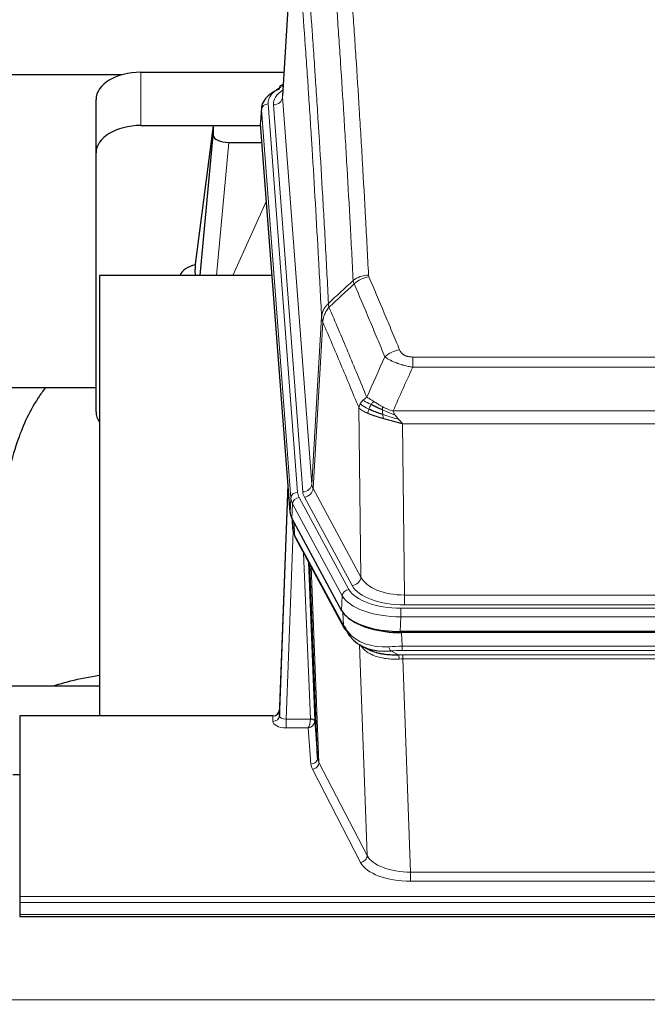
# Model space of a CAD drawing. Header units: inches. Extents: x 0 to 23760, y -13 to 16800.
# Tile 139 of 247: x 5983 to 6263, y 14334 to 14773. Entities that reach past the tile are written whole.
import ezdxf

# ---------------------------------------------------------------- set-up
doc = ezdxf.new("R2010")
doc.units = ezdxf.units.IN
doc.layers.add('254', color=7, linetype='Continuous', true_color=0xffffff)
doc.styles.add('latin_extended', font='simplex.shx')
doc.dimstyles.get("Standard").update_dxf_attribs({"dimtxt": 0.18, "dimasz": 0.18, "dimexe": 0.18, "dimexo": 0.0625, "dimgap": 0.09, "dimtad": 0, "dimtih": 1, "dimtoh": 1, "dimdec": 4, "dimzin": 0, "dimdsep": 46, "dimtxsty": 'Standard', "dimcen": 0.09, "dimadec": 0, "dimazin": 0, "dimtfac": 1, "dimtdec": 4, "dimtofl": 0, "dimtmove": 0, "dimatfit": 3, "dimfxl": 1, "dimtolj": 1, "dimtzin": 0, "dimarcsym": 0})

# ---------------------------------------------------------------- blocks, each defined once
blk = doc.blocks.new('_U1')
at = {"layer": '254', "color": 3, "linetype": 'Continuous', "lineweight": 13, "transparency": 16777216}
for p, q in [((8844.11, 14486.84), (8844.11, 10458.84)), ((958.13, 14131.84), (958.13, 10458.84)), ((1098.13, 10498.84), (8704.11, 10498.84))]:
    blk.add_line(p, q, dxfattribs=at)
at = {"layer": '254', "color": 3, "transparency": 16777216}
for points in [[(1098.13, 10522.18), (1098.13, 10475.51), (958.13, 10498.84)], [(8704.11, 10475.51), (8704.11, 10522.18), (8844.11, 10498.84)]]:
    blk.add_solid(points, dxfattribs=at)
at = {"layer": 'Defpoints', "color": 0, "transparency": 16777216}
for p in [(8844.11, 14526.84), (958.13, 14171.84), (8844.11, 10498.84)]:
    blk.add_point(p, dxfattribs=at)
at = {"layer": '254', "color": 2, "lineweight": 13, "transparency": 16777216, "insert": (4657.79, 10708.84), "char_height": 140, "attachment_point": 1, "style": 'latin_extended'}
blk.add_mtext('\\A1;7886', dxfattribs=at)
blk = doc.blocks.new('_U8')
at = {"layer": '254', "color": 3, "linetype": 'Continuous', "lineweight": 13, "transparency": 16777216}
for p, q in [((5717.15, 13663.69), (5717.15, 14670.36)), ((5191.11, 13663.69), (5757.15, 13663.69)), ((5717.15, 13523.69), (5717.15, 13153.84)), ((8396.11, 13013.84), (5677.15, 13013.84))]:
    blk.add_line(p, q, dxfattribs=at)
at = {"layer": '254', "color": 3, "transparency": 16777216}
for points in [[(5740.48, 13523.69), (5693.82, 13523.69), (5717.15, 13663.69)], [(5693.82, 13153.84), (5740.48, 13153.84), (5717.15, 13013.84)]]:
    blk.add_solid(points, dxfattribs=at)
at = {"layer": 'Defpoints', "color": 0, "transparency": 16777216}
for p in [(5151.11, 13663.69), (5717.15, 13013.84), (8436.11, 13013.84)]:
    blk.add_point(p, dxfattribs=at)
at = {"layer": '254', "color": 2, "lineweight": 13, "transparency": 16777216, "insert": (5507.15, 14240.36), "char_height": 140, "attachment_point": 1, "rotation": 90, "style": 'latin_extended'}
blk.add_mtext('\\A1;\\C2;650', dxfattribs=at)

msp = doc.modelspace()

# ---------------------------------------------------------------- linework, layer by layer
at = {"layer": '254', "color": 2, "linetype": 'Continuous', "lineweight": 25}
for p, q in [((6105.597, 14825.74), (6100.346, 14739.104)), ((6028.482, 14748.498), (5861.312, 14748.498)), ((6037.168, 14749.703), (6100.991, 14749.703)), ((6100.658, 14744.247), (6099.715, 14743.811)), ((6017.168, 14713.727), (6017.168, 14737.529)), ((6090.967, 14733.753), (6090.587, 14727.471)), ((6037.168, 14725.901), (6090.655, 14725.901)), ((6069.478, 14725.811), (6061.43, 14664.026)), ((6090.662, 14725.811), (6069.478, 14725.811)), ((6069.478, 14725.811), (6069.478, 14721.58)), ((6103.71, 14553.234), (6090.593, 14726.688)), ((6063.568, 14658.924), (6069.478, 14721.58)), ((6076.452, 14718.36), (6091.222, 14718.36)), ((6017.168, 14598.073), (6017.168, 14713.727)), ((6061.429, 14664.019), (6061.43, 14664.026)), ((6061.429, 14664.019), (6061.429, 14661.834)), ((6095.719, 14658.924), (6018.775, 14658.924)), ((6018.775, 14658.924), (6018.775, 14462.356)), ((6017.135, 14608.845), (5946.729, 14608.845)), ((6102.774, 14565.615), (6099.016, 14464.977)), ((6099.005, 14462.44), (6102.694, 14561.222)), ((6126.749, 14509.442), (6104.495, 14550.657)), ((6104.623, 14550.42), (6104.986, 14545.618)), ((6104.979, 14545.731), (6104.809, 14550.075)), ((6104.979, 14545.731), (6104.986, 14545.618)), ((6106.124, 14541.822), (6127.871, 14501.547)), ((6116.03, 14443.611), (6112.603, 14529.822)), ((6369.318, 14500.004), (6152.911, 14500.004)), ((6368.726, 14499.522), (6153.503, 14499.522)), ((6136.012, 14493.37), (6138.756, 14491.984)), ((5946.777, 14475.695), (6018.774, 14475.695)), ((5983.115, 14462.355), (5983.115, 14381.72)), ((6096.017, 14462.355), (5983.115, 14462.355)), ((6099.016, 14464.977), (6099.005, 14462.44)), ((6114.802, 14460.229), (6116.03, 14443.611)), ((5980.115, 14436.157), (5983.115, 14436.157)), ((5983.115, 14381.72), (5983.115, 14378.986)), ((5983.115, 14378.986), (5983.115, 14373.738)), ((5983.115, 14373.738), (5983.115, 14372.723)), ((5983.115, 14372.723), (6540.115, 14372.723))]:
    msp.add_line(p, q, dxfattribs=at)
at = {"layer": '254', "color": 110, "linetype": 'Continuous', "lineweight": 13}
for p, q in [((6105.599, 14825.118), (6100.351, 14738.529)), ((6037.168, 14725.901), (6037.168, 14749.703)), ((6093.967, 14735.537), (6107.078, 14562.177)), ((6096.359, 14735.102), (6109.425, 14562.329)), ((6100.351, 14738.529), (6113.417, 14565.756)), ((6090.973, 14732.967), (6090.593, 14726.688)), ((6104.084, 14559.607), (6090.973, 14732.967)), ((6076.452, 14718.36), (6070.845, 14658.924)), ((6078.257, 14658.924), (6093.198, 14692.239)), ((6113.417, 14565.756), (6117.794, 14640.432)), ((6118.35, 14638.098), (6113.998, 14563.846)), ((6158.443, 14622.551), (6363.786, 14622.551)), ((6158.443, 14617.988), (6158.443, 14622.551)), ((6363.786, 14617.988), (6158.443, 14617.988)), ((6135.35, 14524.303), (6134.393, 14599.954)), ((6149.712, 14598.508), (6372.517, 14598.508)), ((6368.405, 14592.764), (6153.825, 14592.764)), ((6153.825, 14592.764), (6154.793, 14516.268)), ((6113.998, 14563.846), (6135.35, 14524.303)), ((6103.71, 14553.234), (6104.084, 14559.607)), ((6107.775, 14559.886), (6129.949, 14518.82)), ((6131.474, 14520.495), (6110.123, 14560.038)), ((6104.868, 14557.029), (6104.495, 14550.657)), ((6127.042, 14515.964), (6104.868, 14557.029)), ((6104.625, 14550.415), (6104.979, 14545.731)), ((6105.546, 14548.71), (6105.764, 14543.152)), ((6105.129, 14544.76), (6101.998, 14460.908)), ((6105.764, 14543.152), (6127.512, 14502.877)), ((6112.804, 14460.995), (6109.782, 14535.047)), ((6111.909, 14531.107), (6114.802, 14460.229)), ((6113.148, 14528.812), (6116.616, 14441.601)), ((6126.749, 14509.442), (6127.042, 14515.964)), ((6154.793, 14511.854), (6154.793, 14516.268)), ((6154.793, 14516.268), (6367.436, 14516.268)), ((6153.204, 14510.431), (6369.025, 14510.431)), ((6153.204, 14506.525), (6153.204, 14510.431)), ((6367.436, 14511.854), (6154.793, 14511.854)), ((6127.512, 14502.877), (6127.335, 14508.512)), ((6153.204, 14506.525), (6152.911, 14500.004)), ((6369.025, 14506.525), (6153.204, 14506.525)), ((6153.503, 14499.522), (6153.694, 14493.431)), ((6138.101, 14399.986), (6134.665, 14494.126)), ((6153.694, 14493.431), (6368.535, 14493.431)), ((6153.694, 14491.566), (6153.694, 14493.431)), ((6148.67, 14491.337), (6152.123, 14489.592)), ((6368.535, 14491.566), (6153.694, 14491.566)), ((6154.036, 14487.758), (6154.036, 14489.623)), ((6154.036, 14489.623), (6368.193, 14489.623)), ((6154.036, 14487.758), (6157.51, 14392.582)), ((6368.193, 14487.758), (6154.036, 14487.758)), ((6096.007, 14459.907), (6096.017, 14462.355)), ((6101.998, 14460.908), (6101.998, 14456.993)), ((6101.998, 14460.908), (6112.803, 14460.908)), ((6101.998, 14456.993), (6111.84, 14456.993)), ((6113.034, 14440.845), (6111.84, 14456.993)), ((6116.616, 14441.601), (6138.101, 14399.986)), ((6135.192, 14396.923), (6113.707, 14438.538)), ((6157.51, 14392.582), (6157.51, 14388.481)), ((6157.51, 14392.582), (6364.72, 14392.582)), ((6364.72, 14388.481), (6157.51, 14388.481)), ((5983.115, 14381.72), (6540.115, 14381.72)), ((5983.115, 14378.986), (6540.115, 14378.986)), ((5983.115, 14373.738), (6540.115, 14373.738)), ((2868.614, 14335.609), (7625.614, 14335.609))]:
    msp.add_line(p, q, dxfattribs=at)
at = {"layer": '254', "color": 2, "linetype": 'Continuous', "lineweight": 25}
for centre, major_axis, ratio, start_param, end_param in [((6037.168, 14737.529), (-20, 0), 0.608706, 4.712389, 6.2831853), ((6100.972, 14741.087), (1.258, -2.724), 0.6272114, 3.1415983, 4.0254232), ((6117.986, 14733.25), (-27.03, 0.194), 0.4633579, 5.502135, 6.3212481), ((6037.168, 14713.727), (-20, 0), 0.608706, 4.712389, 6.2831853), ((6076.505, 14721.605), (7.027, 0.031), 0.4617281, 3.1395348, 4.7027345), ((6064.309, 14656.845), (-10.208, 0), 0.7029015, 4.9983373, 5.9892938), ((6064.309, 14465.454), (-10.152, 515.131), 0.0020796, 5.0973622, 5.1034663), ((6037.168, 14598.073), (-20, 0), 0.608706, 0, 0.4035719), ((6130.731, 14553.673), (27.037, 0.006), 0.4611335, 3.1763491, 3.3855005), ((6132.774, 14525.943), (-27.174, 22.247), 0.2659533, 0.2482948, 0.280275), ((6131.624, 14555.219), (26.161, 11.46), 0.4493681, 3.0159633, 3.1613144), ((6109.477, 14544.043), (3.584, 1.776), 0.8816114, 2.7716102, 3.1419462), ((6152.969, 14512.488), (27.023, 0.034), 0.4619935, 3.3853572, 3.670307), ((6153.529, 14511.997), (27.01, 0.015), 0.4618579, 3.6271853, 4.7111791), ((6152.969, 14512.488), (27.023, 0.034), 0.4619935, 3.670307, 4.7096668), ((6154.343, 14485.997), (-27.355, 20.182), 0.1876908, 0.3765826, 0.5974134), ((6131.391, 14503.447), (3.52, 1.9), 0.8606628, 3.1415888, 3.5094104), ((6151.647, 14483.135), (-23.434, 19.972), 0.1471226, 0.3626514, 0.5834823), ((6133.167, 14500.765), (3.195, 2.407), 0.6715965, 2.6043549, 3.391291), ((6153.44, 14514.815), (23.359, 16.381), 0.7286412, 3.1732971, 4.057134), ((6096.018, 14465.068), (3, 0.002), 0.9042699, 4.7116987, 6.2488686)]:
    msp.add_ellipse(centre, major_axis=major_axis, ratio=ratio, start_param=start_param, end_param=end_param, dxfattribs=at)
at = {"layer": '254', "color": 110, "linetype": 'Continuous', "lineweight": 13}
for centre, major_axis, ratio, start_param, end_param in [((6117.986, 14735.911), (-24.034, 0.016), 0.461198, 5.4992389, 6.318352), ((6100.972, 14741.087), (1.258, -2.724), 0.6272114, 2.6666598, 3.1415983), ((6120.378, 14735.476), (-24.034, 0.016), 0.461198, 5.6862399, 6.318352), ((6093.967, 14732.876), (2.991, 0.226), 0.8864705, 1.5038552, 3.0222916), ((6096.359, 14738.65), (3.989, 0.302), 0.8864705, 4.6454478, 6.1638843), ((6138.748, 14650.803), (-9.987, -0.512), 0.8285973, 4.6699673, 5.4273767), ((6138.935, 14650.011), (-9.188, -3.948), 0.8056434, 4.3791539, 5.1247913), ((6152.596, 14617.549), (-9.245, -3.812), 0.7933159, 4.3962573, 5.1392153), ((6102.694, 14559.069), (0.214, 6.443), 0.0117452, 0.5090713, 1.2305416), ((6109.425, 14565.877), (3.989, 0.302), 0.8864705, 4.6454478, 6.1638843), ((6110.123, 14563.586), (3.52, 1.9), 0.8606628, 4.2773553, 5.7957917), ((6133.443, 14566.267), (20.038, 0.241), 0.4621297, 3.1708089, 3.3799603), ((6105.692, 14561.131), (2.998, -0.112), 0.4302668, 3.1576572, 3.7226285), ((6107.078, 14559.516), (2.991, 0.226), 0.8864705, 1.5038552, 3.0222916), ((6131.096, 14559.906), (-27.028, 0.171), 0.4605351, 0.0378207, 0.2469722), ((6107.775, 14557.225), (2.64, 1.425), 0.8606628, 1.1357626, 2.6541991), ((6131.096, 14562.567), (24.033, 0.005), 0.4611335, 3.1763491, 3.3855005), ((6133.443, 14562.719), (24.033, 0.005), 0.4611335, 3.1763491, 3.3855005), ((6132.774, 14525.943), (-27.538, 20.422), 0.182049, 0.3394769, 0.3714573), ((6109.643, 14543.722), (3.52, 1.9), 0.8606628, 2.7414655, 3.1415888), ((6131.474, 14524.043), (3.52, 1.9), 0.8606628, 4.2773553, 5.7957917), ((6154.714, 14526.875), (-20.002, 0.126), 0.5302672, 0.2567917, 1.5781041), ((6154.714, 14523.327), (-24.002, 0.049), 0.477994, 0.2537759, 1.5750883), ((6129.949, 14516.159), (2.64, 1.425), 0.8606628, 1.1357626, 2.6541991), ((6153.256, 14518.867), (-27.018, 0.111), 0.4567867, 0.246464, 1.5707737), ((6153.256, 14521.528), (24.02, 0.03), 0.4619935, 3.3853572, 4.7096668), ((6131.391, 14503.447), (3.52, 1.9), 0.8606628, 2.7414655, 3.1415888), ((6153.44, 14514.815), (25.329, 12.681), 0.6929209, 3.2824386, 4.1662755), ((6154.343, 14485.997), (-27.015, 0.091), 0.2751837, 4.7373543, 4.9581852), ((6148.67, 14495.173), (-0.368, 3.983), 0.2964475, 2.0527062, 2.8396422), ((6154.343, 14482.162), (-23.017, 0.318), 0.4083138, 4.7462544, 4.9670852), ((6154.825, 14479.811), (-24.025, 0.387), 0.4081206, 4.7518285, 4.8316761), ((6152.123, 14485.757), (0.131, -3.998), 0.1099517, 2.0830946, 2.8518059), ((6154.825, 14475.976), (-20.023, 0.877), 0.5868265, 4.777515, 4.8573626), ((6096.007, 14462.531), (-3, 0.013), 0.8746179, 1.5745081, 3.1116779), ((6102.01, 14462.531), (3.004, 0.138), 0.5390598, 3.1127167, 4.683513), ((6102.01, 14459.907), (6.003, 0.008), 0.4854373, 3.1388974, 4.7096937), ((6111.84, 14459.617), (0.506, 2.997), 0.2740591, 3.694004, 5.2037138), ((6111.84, 14459.617), (2.669, 1.608), 0.8008031, 4.262859, 5.7725688), ((6111.804, 14460.964), (-1.001, 0.011), 0.9036692, 3.0924533, 3.1882189), ((6112.803, 14460.047), (1.996, -0.13), 0.4297663, 0.0674602, 1.5988341), ((6112.804, 14460.134), (1.998, 0.082), 0.4302193, 0.0160628, 1.553239), ((6111.804, 14460.103), (2.996, 0.15), 0.8842158, 6.1784609, 6.2742264), ((6113.034, 14443.468), (-2.992, -0.221), 0.8740585, 1.5062672, 3.1117425), ((6136.033, 14441.242), (-23.014, 0.002), 0.4845187, 0.0358431, 0.2451673), ((6113.707, 14441.161), (-2.666, -1.376), 0.8484453, 1.1579292, 2.76165), ((6136.033, 14443.866), (-20.016, 0.121), 0.4848834, 0.0387668, 0.248091), ((6135.192, 14399.547), (-2.666, -1.376), 0.8484453, 1.1579292, 2.76165), ((6157.516, 14399.632), (23.012, 0.004), 0.4845836, 3.3866449, 4.7120269), ((6157.516, 14402.256), (-20.013, 0.104), 0.483363, 0.2476114, 1.5729934)]:
    msp.add_ellipse(centre, major_axis=major_axis, ratio=ratio, start_param=start_param, end_param=end_param, dxfattribs=at)
for points, knots in [([(6126.789, 14841.744), (6127.347, 14835.124), (6128.447, 14821.634), (6130.055, 14800.649), (6131.097, 14786.16), (6131.868, 14775.106), (6132.25, 14769.532), (6132.629, 14763.887), (6132.88, 14760.109), (6133.005, 14758.211), (6133.629, 14748.687), (6134.12, 14740.945), (6134.845, 14729.15), (6135.085, 14725.189), (6135.561, 14717.206), (6135.797, 14713.185), (6136.499, 14701.032), (6137.42, 14684.59), (6138.31, 14667.671), (6138.748, 14659.092)], [0, 0, 0, 0, 0.125, 0.25, 0.375, 0.375, 0.4375, 0.46875, 0.46875, 0.5, 0.5, 0.625, 0.625, 0.6875, 0.6875, 0.75, 0.75, 0.875, 1, 1, 1, 1]), ([(6131.88, 14656.716), (6131.442, 14665.285), (6130.55, 14682.183), (6129.628, 14698.606), (6128.925, 14710.745), (6128.689, 14714.761), (6128.213, 14722.734), (6127.973, 14726.691), (6127.246, 14738.473), (6126.754, 14746.205), (6126.13, 14755.719), (6126.005, 14757.613), (6125.753, 14761.388), (6125.374, 14767.025), (6124.991, 14772.593), (6124.22, 14783.635), (6123.176, 14798.107), (6121.566, 14819.068), (6120.464, 14832.542), (6119.906, 14839.155)], [0, 0, 0, 0, 0.125, 0.25, 0.25, 0.3125, 0.3125, 0.375, 0.375, 0.5, 0.5, 0.53125, 0.53125, 0.5625, 0.625, 0.625, 0.75, 0.875, 1, 1, 1, 1]), ([(6108.654, 14831.734), (6109.226, 14825.043), (6110.353, 14811.401), (6111.998, 14790.159), (6113.065, 14775.48), (6113.853, 14764.276), (6114.244, 14758.626), (6114.696, 14751.949), (6114.888, 14749.069), (6115.016, 14747.145), (6115.08, 14746.181), (6115.399, 14741.351), (6115.779, 14735.508), (6116.217, 14728.607), (6116.403, 14725.632), (6116.527, 14723.645), (6116.589, 14722.65), (6117.145, 14713.672), (6118.118, 14697.464), (6119.529, 14672.412), (6120.437, 14655.216), (6120.883, 14646.494)], [0, 0, 0, 0, 0.125, 0.25, 0.375, 0.375, 0.4375, 0.46875, 0.484375, 0.484375, 0.5, 0.5, 0.5625, 0.59375, 0.609375, 0.609375, 0.625, 0.625, 0.75, 0.875, 1, 1, 1, 1]), ([(6117.794, 14640.432), (6117.349, 14649.126), (6116.443, 14666.268), (6115.036, 14691.242), (6114.066, 14707.4), (6113.512, 14716.351), (6113.45, 14717.343), (6113.326, 14719.324), (6113.14, 14722.29), (6112.704, 14729.17), (6112.325, 14734.995), (6112.007, 14739.811), (6111.943, 14740.772), (6111.816, 14742.69), (6111.624, 14745.562), (6111.173, 14752.219), (6110.783, 14757.853), (6109.997, 14769.023), (6108.934, 14783.66), (6107.293, 14804.841), (6106.169, 14818.445), (6105.599, 14825.118)], [0, 0, 0, 0, 0.125, 0.25, 0.375, 0.375, 0.390625, 0.390625, 0.40625, 0.4375, 0.5, 0.5, 0.515625, 0.515625, 0.53125, 0.5625, 0.625, 0.625, 0.75, 0.875, 1, 1, 1, 1]), ([(6138.935, 14658.297), (6138.879, 14658.428), (6138.836, 14658.56), (6138.773, 14658.825), (6138.754, 14658.958), (6138.748, 14659.092)], [0, 0, 0, 0, 0.5, 0.5, 1, 1, 1, 1]), ([(6138.935, 14658.297), (6141.221, 14652.957), (6143.502, 14647.57), (6146.917, 14639.422), (6148.055, 14636.694), (6150.327, 14631.217), (6151.462, 14628.467), (6152.596, 14625.705)], [0, 0, 0, 0, 0.5, 0.5, 0.75, 0.75, 1, 1, 1, 1]), ([(6146.016, 14622.648), (6144.881, 14625.406), (6143.744, 14628.154), (6141.469, 14633.627), (6140.33, 14636.352), (6136.911, 14644.493), (6134.627, 14649.874), (6132.339, 14655.211)], [0, 0, 0, 0, 0.25, 0.25, 0.5, 0.5, 1, 1, 1, 1]), ([(6117.794, 14640.432), (6117.795, 14640.447), (6117.797, 14640.477), (6117.8, 14640.522), (6117.803, 14640.567), (6117.807, 14640.611), (6117.81, 14640.656), (6117.814, 14640.701), (6117.819, 14640.746), (6117.823, 14640.791), (6117.828, 14640.835), (6117.833, 14640.88), (6117.839, 14640.925), (6117.844, 14640.969), (6117.85, 14641.014), (6117.856, 14641.059), (6117.862, 14641.103), (6117.869, 14641.148), (6117.876, 14641.192), (6117.883, 14641.237), (6117.89, 14641.281), (6117.898, 14641.326), (6117.906, 14641.37), (6117.914, 14641.415), (6117.922, 14641.459), (6117.931, 14641.503), (6117.94, 14641.548), (6117.949, 14641.592), (6117.958, 14641.636), (6117.968, 14641.68), (6117.978, 14641.724), (6117.988, 14641.768), (6117.998, 14641.813), (6118.009, 14641.857), (6118.02, 14641.901), (6118.031, 14641.944), (6118.042, 14641.988), (6118.054, 14642.032), (6118.066, 14642.076), (6118.078, 14642.12), (6118.09, 14642.163), (6118.103, 14642.207), (6118.116, 14642.251), (6118.129, 14642.294), (6118.142, 14642.338), (6118.156, 14642.381), (6118.17, 14642.424), (6118.184, 14642.468), (6118.198, 14642.511), (6118.213, 14642.554), (6118.228, 14642.597), (6118.243, 14642.64), (6118.258, 14642.683), (6118.273, 14642.726), (6118.289, 14642.769), (6118.305, 14642.812), (6118.322, 14642.855), (6118.338, 14642.897), (6118.355, 14642.94), (6118.372, 14642.983), (6118.389, 14643.025), (6118.407, 14643.067), (6118.424, 14643.11), (6118.442, 14643.152), (6118.46, 14643.194), (6118.479, 14643.236), (6118.497, 14643.278), (6118.516, 14643.32), (6118.536, 14643.362), (6118.555, 14643.404), (6118.574, 14643.446), (6118.594, 14643.487), (6118.614, 14643.529), (6118.635, 14643.57), (6118.655, 14643.612), (6118.676, 14643.653), (6118.703, 14643.706), (6118.737, 14643.771), (6118.778, 14643.848), (6118.819, 14643.925), (6118.862, 14644.001), (6118.905, 14644.077), (6118.949, 14644.152), (6118.994, 14644.227), (6119.039, 14644.302), (6119.086, 14644.377), (6119.133, 14644.451), (6119.181, 14644.525), (6119.23, 14644.599), (6119.279, 14644.672), (6119.329, 14644.745), (6119.38, 14644.817), (6119.432, 14644.889), (6119.484, 14644.961), (6119.537, 14645.032), (6119.591, 14645.103), (6119.646, 14645.174), (6119.701, 14645.244), (6119.757, 14645.314), (6119.814, 14645.383), (6119.872, 14645.452), (6119.93, 14645.521), (6119.989, 14645.589), (6120.048, 14645.656), (6120.109, 14645.724), (6120.169, 14645.79), (6120.231, 14645.857), (6120.293, 14645.923), (6120.356, 14645.988), (6120.42, 14646.053), (6120.484, 14646.117), (6120.549, 14646.181), (6120.615, 14646.245), (6120.681, 14646.308), (6120.748, 14646.37), (6120.815, 14646.432), (6120.86, 14646.473), (6120.883, 14646.494)], [0, 0, 0, 0, 0.0066687, 0.0133374, 0.0200061, 0.0266746, 0.0333432, 0.0400116, 0.0466801, 0.0533484, 0.0600168, 0.066685, 0.0733532, 0.0800214, 0.0866895, 0.0933575, 0.1000255, 0.1066935, 0.1133614, 0.1200292, 0.126697, 0.1333647, 0.1400324, 0.1467001, 0.1533676, 0.1600352, 0.1667026, 0.1733701, 0.1800374, 0.1867047, 0.193372, 0.2000392, 0.2067064, 0.2133735, 0.2200405, 0.2267075, 0.2333745, 0.2400414, 0.2467082, 0.253375, 0.2600418, 0.2667085, 0.2733751, 0.2800417, 0.2867082, 0.2933747, 0.3000412, 0.3067075, 0.3133739, 0.3200401, 0.3267064, 0.3333725, 0.3400387, 0.3467047, 0.3533708, 0.3600367, 0.3667026, 0.3733685, 0.3800343, 0.3867001, 0.3933658, 0.4000315, 0.4066971, 0.4133626, 0.4200281, 0.4266936, 0.433359, 0.4400243, 0.4466896, 0.4533549, 0.4600201, 0.4666852, 0.4733503, 0.4800154, 0.4866804, 0.4933453, 0.5000102, 0.5125098, 0.5250093, 0.5375088, 0.5500082, 0.5625077, 0.5750071, 0.5875066, 0.600006, 0.6125054, 0.6250049, 0.6375043, 0.6500037, 0.6625032, 0.6750026, 0.6875021, 0.7000016, 0.7125011, 0.7250006, 0.7375001, 0.7499997, 0.7624993, 0.7749989, 0.7874985, 0.7999982, 0.812498, 0.8249977, 0.8374975, 0.8499974, 0.8624973, 0.8749972, 0.8874972, 0.8999973, 0.9124974, 0.9249976, 0.9374978, 0.9499981, 0.9624985, 0.9749989, 0.9874994, 1, 1, 1, 1]), ([(6118.35, 14638.098), (6118.371, 14638.682), (6118.449, 14639.269), (6118.713, 14640.436), (6118.899, 14641.015), (6119.37, 14642.147), (6119.655, 14642.699), (6120.314, 14643.763), (6120.687, 14644.274), (6121.095, 14644.757)], [0, 0, 0, 0, 0.25, 0.25, 0.5, 0.5, 0.75, 0.75, 1, 1, 1, 1]), ([(6121.095, 14644.757), (6121.02, 14645.051), (6120.978, 14645.353), (6120.92, 14645.943), (6120.904, 14646.23), (6120.883, 14646.494)], [0, 0, 0, 0, 0.5, 0.5, 1, 1, 1, 1]), ([(6121.095, 14644.757), (6123.917, 14638.201), (6126.733, 14631.577), (6130.947, 14621.538), (6132.35, 14618.174), (6135.152, 14611.412), (6136.551, 14608.015), (6137.949, 14604.6)], [0, 0, 0, 0, 0.5, 0.5, 0.75, 0.75, 1, 1, 1, 1]), ([(6118.35, 14638.098), (6118.345, 14638.111), (6118.335, 14638.136), (6118.32, 14638.174), (6118.305, 14638.213), (6118.289, 14638.253), (6118.274, 14638.293), (6118.259, 14638.333), (6118.243, 14638.375), (6118.228, 14638.416), (6118.212, 14638.459), (6118.197, 14638.502), (6118.182, 14638.546), (6118.166, 14638.59), (6118.151, 14638.635), (6118.136, 14638.681), (6118.121, 14638.727), (6118.106, 14638.774), (6118.091, 14638.821), (6118.076, 14638.87), (6118.062, 14638.918), (6118.047, 14638.968), (6118.033, 14639.018), (6118.019, 14639.068), (6118.005, 14639.119), (6117.991, 14639.171), (6117.978, 14639.224), (6117.957, 14639.308), (6117.931, 14639.42), (6117.903, 14639.557), (6117.879, 14639.684), (6117.86, 14639.802), (6117.844, 14639.909), (6117.831, 14640.006), (6117.821, 14640.093), (6117.813, 14640.17), (6117.807, 14640.237), (6117.803, 14640.294), (6117.799, 14640.341), (6117.797, 14640.378), (6117.795, 14640.405), (6117.794, 14640.422), (6117.794, 14640.43), (6117.794, 14640.432)], [0, 0, 0, 0, 0.0155037, 0.0313049, 0.0474035, 0.0637997, 0.0804935, 0.097485, 0.1147743, 0.1323613, 0.1502462, 0.1684289, 0.1869096, 0.2056883, 0.224765, 0.2441397, 0.2638126, 0.2837835, 0.3040527, 0.32462, 0.3454856, 0.3666494, 0.3881116, 0.409872, 0.4319308, 0.454288, 0.4769435, 0.4998975, 0.5635611, 0.6228928, 0.6778927, 0.7285606, 0.7748966, 0.8169007, 0.8545729, 0.8879131, 0.9169214, 0.9415977, 0.9619421, 0.9779545, 0.989635, 0.9969835, 1, 1, 1, 1]), ([(6134.393, 14599.954), (6133.062, 14603.195), (6131.73, 14606.42), (6129.062, 14612.84), (6127.726, 14616.034), (6123.716, 14625.571), (6121.036, 14631.866), (6118.35, 14638.098)], [0, 0, 0, 0, 0.25, 0.25, 0.5, 0.5, 1, 1, 1, 1]), ([(6158.443, 14622.551), (6158.261, 14622.551), (6158.078, 14622.556), (6157.715, 14622.574), (6157.535, 14622.588), (6157.179, 14622.627), (6157.004, 14622.651), (6156.657, 14622.709), (6156.486, 14622.744), (6156.275, 14622.794), (6156.233, 14622.804), (6156.15, 14622.825), (6156.025, 14622.858), (6155.904, 14622.894), (6155.665, 14622.969), (6155.357, 14623.078), (6155.07, 14623.205), (6154.897, 14623.29), (6154.862, 14623.307), (6154.794, 14623.342), (6154.761, 14623.36), (6154.661, 14623.415), (6154.596, 14623.452), (6154.406, 14623.565), (6154.287, 14623.643), (6154.06, 14623.806), (6153.953, 14623.889), (6153.75, 14624.062), (6153.655, 14624.151), (6153.542, 14624.265), (6153.519, 14624.288), (6153.476, 14624.334), (6153.454, 14624.358), (6153.39, 14624.427), (6153.349, 14624.474), (6153.231, 14624.616), (6153.157, 14624.712), (6153.02, 14624.905), (6152.957, 14625.003), (6152.78, 14625.299), (6152.68, 14625.501), (6152.596, 14625.705)], [0, 0, 0, 0, 0.0625, 0.0625, 0.125, 0.125, 0.1875, 0.1875, 0.25, 0.25, 0.265625, 0.265625, 0.28125, 0.3125, 0.3125, 0.375, 0.4375, 0.4375, 0.453125, 0.453125, 0.46875, 0.46875, 0.5, 0.5, 0.5625, 0.5625, 0.625, 0.625, 0.6875, 0.6875, 0.703125, 0.703125, 0.71875, 0.71875, 0.75, 0.75, 0.8125, 0.8125, 0.875, 0.875, 1, 1, 1, 1]), ([(6158.443, 14617.988), (6158.109, 14618.048), (6157.775, 14618.112), (6157.112, 14618.245), (6156.784, 14618.315), (6155.808, 14618.532), (6155.171, 14618.688), (6154.468, 14618.877), (6154.39, 14618.898), (6154.234, 14618.941), (6154.157, 14618.962), (6153.925, 14619.027), (6153.773, 14619.071), (6153.318, 14619.205), (6152.723, 14619.388), (6152.15, 14619.579), (6151.729, 14619.726), (6151.521, 14619.801), (6151.315, 14619.876), (6151.179, 14619.927), (6151.111, 14619.953), (6150.505, 14620.183), (6149.997, 14620.393), (6149.278, 14620.717), (6149.046, 14620.826), (6148.707, 14620.992), (6148.596, 14621.048), (6148.378, 14621.159), (6148.27, 14621.216), (6147.743, 14621.498), (6147.355, 14621.725), (6146.64, 14622.184), (6146.314, 14622.415), (6146.016, 14622.648)], [0, 0, 0, 0, 0.0625, 0.0625, 0.125, 0.125, 0.25, 0.25, 0.265625, 0.265625, 0.28125, 0.28125, 0.3125, 0.3125, 0.375, 0.4375, 0.4375, 0.46875, 0.484375, 0.484375, 0.5, 0.5, 0.625, 0.625, 0.6875, 0.6875, 0.71875, 0.71875, 0.75, 0.75, 0.875, 0.875, 1, 1, 1, 1]), ([(6135.032, 14601.667), (6135.188, 14601.942), (6135.368, 14602.214), (6135.772, 14602.745), (6135.997, 14603.004), (6136.242, 14603.255)], [0, 0, 0, 0, 0.5, 0.5, 1, 1, 1, 1]), ([(6136.242, 14603.255), (6136.488, 14603.499), (6136.754, 14603.735), (6137.325, 14604.184), (6137.629, 14604.398), (6137.949, 14604.6)], [0, 0, 0, 0, 0.5, 0.5, 1, 1, 1, 1]), ([(6139.9, 14601.324), (6139.529, 14601.512), (6139.172, 14601.694), (6137.811, 14602.4), (6136.941, 14602.872), (6136.242, 14603.255)], [0, 0, 0, 0, 0.25, 0.25, 1, 1, 1, 1]), ([(6141.125, 14602.704), (6140.826, 14602.898), (6140.535, 14603.086), (6139.409, 14603.807), (6138.642, 14604.272), (6137.949, 14604.6)], [0, 0, 0, 0, 0.25, 0.25, 1, 1, 1, 1]), ([(6139.9, 14601.324), (6139.999, 14601.479), (6140.1, 14601.627), (6140.357, 14601.971), (6140.515, 14602.155), (6140.825, 14602.471), (6140.979, 14602.602), (6141.125, 14602.704)], [0, 0, 0, 0, 0.25, 0.25, 0.625, 0.625, 1, 1, 1, 1]), ([(6145.094, 14600.297), (6144.914, 14600.392), (6144.735, 14600.49), (6144.028, 14600.884), (6143.513, 14601.191), (6142.519, 14601.805), (6142.04, 14602.112), (6141.426, 14602.509), (6141.274, 14602.607), (6141.125, 14602.704)], [0, 0, 0, 0, 0.125, 0.125, 0.5, 0.5, 0.875, 0.875, 1, 1, 1, 1]), ([(6134.393, 14599.954), (6134.45, 14600.24), (6134.532, 14600.527), (6134.745, 14601.1), (6134.877, 14601.385), (6135.032, 14601.667)], [0, 0, 0, 0, 0.5, 0.5, 1, 1, 1, 1]), ([(6138.424, 14597.405), (6138.413, 14597.41), (6138.39, 14597.42), (6138.355, 14597.435), (6138.319, 14597.45), (6138.283, 14597.466), (6138.247, 14597.481), (6138.211, 14597.497), (6138.174, 14597.513), (6138.136, 14597.529), (6138.099, 14597.545), (6138.06, 14597.562), (6138.022, 14597.579), (6137.983, 14597.596), (6137.944, 14597.614), (6137.905, 14597.631), (6137.865, 14597.649), (6137.825, 14597.667), (6137.784, 14597.685), (6137.744, 14597.704), (6137.703, 14597.723), (6137.661, 14597.742), (6137.62, 14597.761), (6137.578, 14597.78), (6137.536, 14597.8), (6137.493, 14597.82), (6137.45, 14597.84), (6137.408, 14597.861), (6137.364, 14597.881), (6137.321, 14597.902), (6137.277, 14597.923), (6137.233, 14597.945), (6137.189, 14597.966), (6137.145, 14597.988), (6137.101, 14598.011), (6137.056, 14598.033), (6137.011, 14598.056), (6136.966, 14598.079), (6136.921, 14598.102), (6136.876, 14598.125), (6136.83, 14598.149), (6136.785, 14598.173), (6136.739, 14598.197), (6136.693, 14598.222), (6136.648, 14598.246), (6136.602, 14598.271), (6136.556, 14598.297), (6136.51, 14598.322), (6136.463, 14598.348), (6136.417, 14598.374), (6136.371, 14598.4), (6136.325, 14598.427), (6136.279, 14598.454), (6136.232, 14598.481), (6136.186, 14598.508), (6136.14, 14598.536), (6136.094, 14598.564), (6136.048, 14598.592), (6136.002, 14598.621), (6135.956, 14598.649), (6135.91, 14598.678), (6135.864, 14598.708), (6135.818, 14598.737), (6135.773, 14598.767), (6135.727, 14598.797), (6135.682, 14598.828), (6135.637, 14598.859), (6135.592, 14598.89), (6135.547, 14598.921), (6135.502, 14598.952), (6135.458, 14598.984), (6135.414, 14599.016), (6135.37, 14599.049), (6135.326, 14599.082), (6135.283, 14599.115), (6135.24, 14599.148), (6135.197, 14599.181), (6135.154, 14599.215), (6135.112, 14599.249), (6135.07, 14599.284), (6135.029, 14599.319), (6134.988, 14599.354), (6134.947, 14599.389), (6134.907, 14599.425), (6134.867, 14599.46), (6134.827, 14599.497), (6134.788, 14599.533), (6134.749, 14599.57), (6134.711, 14599.607), (6134.674, 14599.644), (6134.637, 14599.682), (6134.6, 14599.72), (6134.564, 14599.758), (6134.528, 14599.797), (6134.494, 14599.836), (6134.459, 14599.875), (6134.425, 14599.914), (6134.404, 14599.941), (6134.393, 14599.954)], [0, 0, 0, 0, 0.0060657, 0.012223, 0.0184718, 0.0248123, 0.0312443, 0.0377679, 0.0443831, 0.0510899, 0.0578883, 0.0647782, 0.0717598, 0.0788329, 0.0859977, 0.093254, 0.1006019, 0.1080414, 0.1155725, 0.1231952, 0.1309095, 0.1387154, 0.1466129, 0.1546019, 0.1626826, 0.1708549, 0.1791188, 0.1874742, 0.1959213, 0.20446, 0.2130903, 0.2218121, 0.2306256, 0.2395307, 0.2485274, 0.2576156, 0.2667955, 0.276067, 0.2854301, 0.2948848, 0.3044311, 0.314069, 0.3237985, 0.3336196, 0.3435324, 0.3535367, 0.3636326, 0.3738202, 0.3840993, 0.3944701, 0.4049324, 0.4154864, 0.426132, 0.4368691, 0.4476979, 0.4586183, 0.4696303, 0.480734, 0.4919292, 0.503216, 0.5145945, 0.5260645, 0.5376262, 0.5492795, 0.5610244, 0.5728609, 0.584789, 0.5968087, 0.60892, 0.621123, 0.6334175, 0.6458037, 0.6582815, 0.6708509, 0.6835119, 0.6962645, 0.7091087, 0.7220445, 0.735072, 0.748191, 0.7614017, 0.774704, 0.7880979, 0.8015834, 0.8151605, 0.8288293, 0.8425896, 0.8564416, 0.8703852, 0.8844204, 0.8985472, 0.9127656, 0.9270756, 0.9414773, 0.9559705, 0.9705554, 0.9852319, 1, 1, 1, 1]), ([(6138.914, 14599.251), (6138.48, 14599.455), (6138.07, 14599.659), (6136.54, 14600.474), (6135.644, 14601.083), (6135.032, 14601.667)], [0, 0, 0, 0, 0.25, 0.25, 1, 1, 1, 1]), ([(6138.424, 14597.405), (6138.46, 14597.586), (6138.503, 14597.791), (6138.608, 14598.237), (6138.671, 14598.478), (6138.797, 14598.9), (6138.853, 14599.074), (6138.914, 14599.251)], [0, 0, 0, 0, 0.375, 0.375, 0.75, 0.75, 1, 1, 1, 1]), ([(6138.914, 14599.251), (6138.945, 14599.339), (6138.978, 14599.428), (6139.112, 14599.786), (6139.225, 14600.056), (6139.475, 14600.585), (6139.611, 14600.843), (6139.802, 14601.167), (6139.851, 14601.247), (6139.9, 14601.324)], [0, 0, 0, 0, 0.125, 0.125, 0.5, 0.5, 0.875, 0.875, 1, 1, 1, 1]), ([(6144.944, 14598.927), (6144.942, 14599.082), (6144.944, 14599.23), (6144.957, 14599.574), (6144.973, 14599.757), (6145.021, 14600.07), (6145.053, 14600.199), (6145.094, 14600.297)], [0, 0, 0, 0, 0.25, 0.25, 0.625, 0.625, 1, 1, 1, 1]), ([(6150.583, 14596.609), (6149.172, 14597.132), (6147.736, 14597.715), (6145.865, 14598.52), (6145.401, 14598.723), (6144.944, 14598.927)], [0, 0, 0, 0, 0.75, 0.75, 1, 1, 1, 1]), ([(6145.112, 14596.867), (6145.1, 14596.954), (6145.089, 14597.042), (6145.044, 14597.395), (6145.015, 14597.663), (6144.971, 14598.189), (6144.956, 14598.446), (6144.946, 14598.77), (6144.945, 14598.85), (6144.944, 14598.927)], [0, 0, 0, 0, 0.125, 0.125, 0.5, 0.5, 0.875, 0.875, 1, 1, 1, 1]), ([(6149.712, 14598.508), (6148.492, 14598.774), (6147.315, 14599.216), (6145.822, 14599.919), (6145.454, 14600.105), (6145.094, 14600.297)], [0, 0, 0, 0, 0.75, 0.75, 1, 1, 1, 1]), ([(6150.583, 14596.609), (6150.464, 14596.767), (6150.354, 14596.924), (6150.106, 14597.319), (6149.98, 14597.556), (6149.794, 14598.031), (6149.733, 14598.269), (6149.712, 14598.508)], [0, 0, 0, 0, 0.25, 0.25, 0.625, 0.625, 1, 1, 1, 1]), ([(6145.427, 14595.074), (6145.405, 14595.08), (6145.361, 14595.092), (6145.295, 14595.111), (6145.229, 14595.13), (6145.163, 14595.149), (6145.097, 14595.168), (6145.031, 14595.187), (6144.965, 14595.206), (6144.898, 14595.225), (6144.832, 14595.244), (6144.766, 14595.263), (6144.699, 14595.282), (6144.633, 14595.301), (6144.566, 14595.321), (6144.5, 14595.34), (6144.433, 14595.359), (6144.366, 14595.379), (6144.3, 14595.398), (6144.233, 14595.418), (6144.166, 14595.437), (6144.099, 14595.457), (6144.032, 14595.477), (6143.965, 14595.496), (6143.898, 14595.516), (6143.831, 14595.536), (6143.765, 14595.556), (6143.697, 14595.576), (6143.63, 14595.596), (6143.563, 14595.616), (6143.496, 14595.636), (6143.429, 14595.656), (6143.362, 14595.677), (6143.295, 14595.697), (6143.228, 14595.717), (6143.161, 14595.738), (6143.094, 14595.758), (6143.027, 14595.779), (6142.96, 14595.799), (6142.892, 14595.82), (6142.825, 14595.841), (6142.758, 14595.862), (6142.691, 14595.882), (6142.624, 14595.903), (6142.557, 14595.924), (6142.49, 14595.945), (6142.423, 14595.966), (6142.356, 14595.988), (6142.289, 14596.009), (6142.222, 14596.03), (6142.155, 14596.051), (6142.088, 14596.073), (6142.022, 14596.094), (6141.955, 14596.116), (6141.888, 14596.138), (6141.821, 14596.159), (6141.755, 14596.181), (6141.688, 14596.203), (6141.622, 14596.225), (6141.555, 14596.246), (6141.489, 14596.268), (6141.422, 14596.29), (6141.356, 14596.313), (6141.29, 14596.335), (6141.224, 14596.357), (6141.157, 14596.379), (6141.091, 14596.402), (6141.025, 14596.424), (6140.96, 14596.447), (6140.894, 14596.469), (6140.828, 14596.492), (6140.762, 14596.515), (6140.697, 14596.537), (6140.631, 14596.56), (6140.566, 14596.583), (6140.501, 14596.606), (6140.436, 14596.629), (6140.371, 14596.653), (6140.306, 14596.676), (6140.241, 14596.699), (6140.176, 14596.722), (6140.112, 14596.746), (6140.047, 14596.769), (6139.983, 14596.793), (6139.919, 14596.816), (6139.855, 14596.84), (6139.791, 14596.864), (6139.727, 14596.888), (6139.663, 14596.912), (6139.6, 14596.936), (6139.536, 14596.96), (6139.473, 14596.984), (6139.41, 14597.008), (6139.347, 14597.032), (6139.284, 14597.057), (6139.222, 14597.081), (6139.159, 14597.106), (6139.097, 14597.13), (6139.035, 14597.155), (6138.973, 14597.18), (6138.911, 14597.204), (6138.85, 14597.229), (6138.788, 14597.254), (6138.727, 14597.279), (6138.666, 14597.304), (6138.605, 14597.33), (6138.545, 14597.355), (6138.484, 14597.38), (6138.444, 14597.397), (6138.424, 14597.405)], [0, 0, 0, 0, 0.0082024, 0.0164263, 0.0246716, 0.0329384, 0.0412265, 0.0495362, 0.0578672, 0.0662198, 0.0745938, 0.0829892, 0.0914062, 0.0998446, 0.1083045, 0.1167859, 0.1252887, 0.1338131, 0.1423589, 0.1509263, 0.1595151, 0.1681255, 0.1767574, 0.1854108, 0.1940858, 0.2027822, 0.2115002, 0.2202398, 0.2290008, 0.2377835, 0.2465876, 0.2554134, 0.2642606, 0.2731295, 0.2820199, 0.2909319, 0.2998654, 0.3088206, 0.3177973, 0.3267956, 0.3358154, 0.3448569, 0.35392, 0.3630047, 0.3721109, 0.3812388, 0.3903883, 0.3995594, 0.4087522, 0.4179665, 0.4272025, 0.4364601, 0.4457393, 0.4550402, 0.4643627, 0.4737069, 0.4830727, 0.4924601, 0.5018692, 0.5113, 0.5207524, 0.5302265, 0.5397222, 0.5492397, 0.5587788, 0.5683395, 0.577922, 0.5875261, 0.5971519, 0.6067994, 0.6164686, 0.6261595, 0.6358721, 0.6456064, 0.6553624, 0.6651401, 0.6749395, 0.6847606, 0.6946034, 0.704468, 0.7143542, 0.7242622, 0.734192, 0.7441434, 0.7541166, 0.7641115, 0.7741282, 0.7841666, 0.7942268, 0.8043087, 0.8144123, 0.8245377, 0.8346848, 0.8448538, 0.8550444, 0.8652568, 0.875491, 0.885747, 0.8960247, 0.9063242, 0.9166455, 0.9269886, 0.9373534, 0.9477401, 0.9581485, 0.9685787, 0.9790306, 0.9895044, 1, 1, 1, 1]), ([(6145.427, 14595.074), (6145.394, 14595.245), (6145.355, 14595.442), (6145.273, 14595.873), (6145.23, 14596.108), (6145.162, 14596.522), (6145.137, 14596.693), (6145.112, 14596.867)], [0, 0, 0, 0, 0.375, 0.375, 0.75, 0.75, 1, 1, 1, 1]), ([(6152.254, 14594.712), (6150.481, 14595.216), (6148.652, 14595.746), (6146.278, 14596.488), (6145.69, 14596.676), (6145.112, 14596.867)], [0, 0, 0, 0, 0.75, 0.75, 1, 1, 1, 1]), ([(6153.825, 14592.764), (6153.803, 14592.77), (6153.758, 14592.783), (6153.692, 14592.802), (6153.625, 14592.821), (6153.559, 14592.84), (6153.492, 14592.858), (6153.425, 14592.877), (6153.358, 14592.896), (6153.291, 14592.915), (6153.224, 14592.934), (6153.157, 14592.953), (6153.089, 14592.972), (6153.022, 14592.991), (6152.954, 14593.01), (6152.886, 14593.029), (6152.819, 14593.048), (6152.751, 14593.066), (6152.683, 14593.085), (6152.615, 14593.104), (6152.546, 14593.123), (6152.478, 14593.142), (6152.41, 14593.161), (6152.341, 14593.18), (6152.273, 14593.199), (6152.204, 14593.218), (6152.135, 14593.237), (6152.067, 14593.256), (6151.998, 14593.275), (6151.929, 14593.294), (6151.86, 14593.313), (6151.79, 14593.332), (6151.721, 14593.351), (6151.652, 14593.37), (6151.582, 14593.389), (6151.513, 14593.408), (6151.443, 14593.427), (6151.374, 14593.446), (6151.304, 14593.465), (6151.234, 14593.484), (6151.164, 14593.503), (6151.094, 14593.522), (6151.024, 14593.541), (6150.954, 14593.56), (6150.884, 14593.579), (6150.814, 14593.598), (6150.743, 14593.617), (6150.673, 14593.636), (6150.602, 14593.656), (6150.532, 14593.675), (6150.461, 14593.694), (6150.391, 14593.713), (6150.32, 14593.732), (6150.249, 14593.751), (6150.178, 14593.771), (6150.107, 14593.79), (6150.036, 14593.809), (6149.965, 14593.828), (6149.894, 14593.847), (6149.823, 14593.867), (6149.752, 14593.886), (6149.68, 14593.905), (6149.609, 14593.925), (6149.538, 14593.944), (6149.466, 14593.963), (6149.395, 14593.983), (6149.323, 14594.002), (6149.252, 14594.021), (6149.18, 14594.041), (6149.109, 14594.06), (6149.037, 14594.079), (6148.965, 14594.099), (6148.893, 14594.118), (6148.822, 14594.138), (6148.75, 14594.157), (6148.678, 14594.177), (6148.606, 14594.196), (6148.534, 14594.216), (6148.462, 14594.235), (6148.39, 14594.255), (6148.318, 14594.274), (6148.246, 14594.294), (6148.174, 14594.314), (6148.101, 14594.333), (6148.029, 14594.353), (6147.957, 14594.372), (6147.885, 14594.392), (6147.813, 14594.412), (6147.74, 14594.432), (6147.668, 14594.451), (6147.596, 14594.471), (6147.524, 14594.491), (6147.451, 14594.511), (6147.379, 14594.53), (6147.307, 14594.55), (6147.234, 14594.57), (6147.162, 14594.59), (6147.09, 14594.61), (6147.017, 14594.63), (6146.945, 14594.65), (6146.872, 14594.67), (6146.8, 14594.69), (6146.728, 14594.71), (6146.655, 14594.73), (6146.583, 14594.75), (6146.511, 14594.77), (6146.438, 14594.79), (6146.366, 14594.81), (6146.294, 14594.83), (6146.221, 14594.85), (6146.149, 14594.871), (6146.077, 14594.891), (6146.004, 14594.911), (6145.932, 14594.931), (6145.86, 14594.952), (6145.788, 14594.972), (6145.716, 14594.992), (6145.643, 14595.013), (6145.571, 14595.033), (6145.499, 14595.053), (6145.451, 14595.067), (6145.427, 14595.074)], [0, 0, 0, 0, 0.007775, 0.0155603, 0.0233558, 0.0311618, 0.038978, 0.0468046, 0.0546416, 0.0624889, 0.0703466, 0.0782147, 0.0860931, 0.093982, 0.1018813, 0.109791, 0.1177112, 0.1256417, 0.1335828, 0.1415343, 0.1494962, 0.1574687, 0.1654516, 0.173445, 0.1814489, 0.1894634, 0.1974883, 0.2055238, 0.2135699, 0.2216264, 0.2296936, 0.2377713, 0.2458596, 0.2539585, 0.2620679, 0.270188, 0.2783187, 0.28646, 0.2946119, 0.3027745, 0.3109477, 0.3191316, 0.3273261, 0.3355314, 0.3437472, 0.3519738, 0.3602111, 0.3684591, 0.3767178, 0.3849872, 0.3932673, 0.4015582, 0.4098598, 0.4181722, 0.4264954, 0.4348293, 0.443174, 0.4515295, 0.4598958, 0.4682728, 0.4766607, 0.4850594, 0.493469, 0.5018893, 0.5103206, 0.5187626, 0.5272155, 0.5356793, 0.544154, 0.5526395, 0.561136, 0.5696433, 0.5781615, 0.5866906, 0.5952307, 0.6037817, 0.6123436, 0.6209165, 0.6295003, 0.638095, 0.6467007, 0.6553174, 0.6639451, 0.6725838, 0.6812334, 0.6898941, 0.6985657, 0.7072484, 0.7159421, 0.7246468, 0.7333625, 0.7420893, 0.7508272, 0.759576, 0.768336, 0.777107, 0.7858891, 0.7946823, 0.8034866, 0.812302, 0.8211284, 0.829966, 0.8388147, 0.8476746, 0.8565455, 0.8654276, 0.8743209, 0.8832252, 0.8921408, 0.9010675, 0.9100054, 0.9189544, 0.9279147, 0.9368861, 0.9458688, 0.9548626, 0.9638676, 0.9728839, 0.9819114, 0.9909501, 1, 1, 1, 1]), ([(6152.254, 14594.712), (6152.18, 14594.792), (6152.106, 14594.871), (6151.81, 14595.189), (6151.588, 14595.427), (6151.161, 14595.901), (6150.955, 14596.137), (6150.703, 14596.452), (6150.642, 14596.531), (6150.583, 14596.609)], [0, 0, 0, 0, 0.125, 0.125, 0.5, 0.5, 0.875, 0.875, 1, 1, 1, 1]), ([(6153.825, 14592.764), (6153.672, 14593.013), (6153.496, 14593.259), (6153.113, 14593.748), (6152.906, 14593.991), (6152.548, 14594.393), (6152.401, 14594.553), (6152.254, 14594.712)], [0, 0, 0, 0, 0.375, 0.375, 0.75, 0.75, 1, 1, 1, 1]), ([(6152.442, 14487.729), (6151.953, 14487.709), (6151.469, 14487.696), (6150.51, 14487.687), (6150.034, 14487.691), (6149.092, 14487.717), (6148.625, 14487.739), (6147.7, 14487.803), (6147.241, 14487.846), (6146.56, 14487.925), (6146.334, 14487.954), (6145.996, 14488.002), (6145.884, 14488.019), (6145.661, 14488.053), (6145.55, 14488.071), (6144.998, 14488.164), (6144.567, 14488.249), (6143.724, 14488.44), (6142.899, 14488.652), (6142.113, 14488.907), (6141.347, 14489.183), (6140.973, 14489.332), (6140.564, 14489.512), (6140.519, 14489.532), (6140.428, 14489.573), (6140.383, 14489.593), (6140.249, 14489.655), (6139.983, 14489.781), (6139.725, 14489.912), (6139.221, 14490.179), (6138.898, 14490.366), (6138.282, 14490.756), (6137.987, 14490.96), (6137.427, 14491.381), (6137.161, 14491.6), (6136.783, 14491.939), (6136.66, 14492.053), (6136.482, 14492.228), (6136.424, 14492.286), (6136.308, 14492.405), (6136.252, 14492.464), (6135.974, 14492.762), (6135.769, 14493.005), (6135.391, 14493.498), (6135.218, 14493.748), (6135.063, 14494)], [0, 0, 0, 0, 0.0625, 0.0625, 0.125, 0.125, 0.1875, 0.1875, 0.25, 0.25, 0.28125, 0.28125, 0.296875, 0.296875, 0.3125, 0.3125, 0.375, 0.375, 0.4375, 0.5, 0.5, 0.5625, 0.5625, 0.5703125, 0.5703125, 0.578125, 0.578125, 0.59375, 0.625, 0.625, 0.6875, 0.6875, 0.75, 0.75, 0.8125, 0.8125, 0.84375, 0.84375, 0.859375, 0.859375, 0.875, 0.875, 0.9375, 0.9375, 1, 1, 1, 1])]:
    msp.add_open_spline(points, degree=3, knots=knots, dxfattribs=at)
for points in [[(6120.883, 14646.494), (6124.548, 14649.903), (6128.214, 14653.31), (6131.88, 14656.716)], [(6132.339, 14655.211), (6132.226, 14655.469), (6132.038, 14655.978), (6131.921, 14656.472), (6131.88, 14656.716)], [(6132.339, 14655.211), (6128.59, 14651.727), (6124.843, 14648.243), (6121.095, 14644.757)], [(6137.949, 14604.6), (6140.623, 14610.621), (6143.312, 14616.637), (6146.016, 14622.648)], [(6158.443, 14617.988), (6155.515, 14611.501), (6152.605, 14605.008), (6149.712, 14598.508)]]:
    msp.add_open_spline(points, degree=3, dxfattribs=at)
at = {"layer": '254', "color": 2, "linetype": 'Continuous', "lineweight": 25}
for points, knots in [([(5994.56, 14608.875), (5993.426, 14607.368), (5987.477, 14598.845), (5981.904, 14585.702), (5978.024, 14570.743), (5975.602, 14556.86), (5973.595, 14541.631), (5971.624, 14523.129), (5969.992, 14504.845), (5968.705, 14488.477), (5967.903, 14479.338), (5967.607, 14475.819)], [0, 0, 0, 0, 0.0321271, 0.1811391, 0.2945987, 0.4244837, 0.5723167, 0.6990076, 0.8399552, 0.939366, 1, 1, 1, 1]), ([(6145.112, 14596.867), (6144.823, 14596.962), (6144.537, 14597.058), (6143.403, 14597.445), (6142.58, 14597.74), (6141.015, 14598.338), (6140.274, 14598.641), (6139.356, 14599.047), (6139.132, 14599.149), (6138.914, 14599.251)], [0, 0, 0, 0, 0.125, 0.125, 0.5, 0.5, 0.875, 0.875, 1, 1, 1, 1]), ([(6144.944, 14598.927), (6144.715, 14599.029), (6144.488, 14599.132), (6143.586, 14599.541), (6142.927, 14599.848), (6141.657, 14600.453), (6141.047, 14600.751), (6140.275, 14601.135), (6140.086, 14601.23), (6139.9, 14601.324)], [0, 0, 0, 0, 0.125, 0.125, 0.5, 0.5, 0.875, 0.875, 1, 1, 1, 1]), ([(6138.705, 14492.009), (6138.808, 14491.957), (6138.912, 14491.906), (6139.109, 14491.812), (6139.202, 14491.768), (6139.343, 14491.704), (6139.39, 14491.682), (6139.484, 14491.64), (6139.911, 14491.451), (6140.353, 14491.276), (6141.159, 14490.986), (6141.988, 14490.717), (6142.861, 14490.488), (6143.755, 14490.281), (6144.213, 14490.187), (6144.8, 14490.083), (6144.918, 14490.062), (6145.155, 14490.023), (6145.275, 14490.004), (6145.634, 14489.949), (6145.875, 14489.915), (6146.6, 14489.822), (6147.087, 14489.77), (6148.071, 14489.686), (6148.568, 14489.654), (6149.569, 14489.607), (6150.073, 14489.593), (6151.092, 14489.581), (6151.605, 14489.583), (6152.123, 14489.592)], [0, 0, 0, 0, 0.0294734, 0.0294734, 0.0550135, 0.0550135, 0.0677836, 0.0677836, 0.0805537, 0.1827144, 0.1827144, 0.2848751, 0.3870358, 0.3870358, 0.4891965, 0.4891965, 0.5147367, 0.5147367, 0.5402769, 0.5402769, 0.5913572, 0.5913572, 0.6935179, 0.6935179, 0.7956786, 0.7956786, 0.8978393, 0.8978393, 1, 1, 1, 1]), ([(5998.697, 14475.923), (6000.99, 14476.652), (6007.453, 14478.477), (6014.283, 14479.81), (6018.636, 14480.461)], [0, 0, 0, 0, 0.3660944, 1, 1, 1, 1])]:
    msp.add_open_spline(points, degree=3, knots=knots, dxfattribs=at)
msp.add_open_spline([(6105.893, 14542.267), (6106.003, 14542.045), (6106.124, 14541.822)], degree=2, dxfattribs=at)

# ---------------------------------------------------------------- dimensions: what is measured, and where the dimension line sits
at = {"layer": '254', "color": 2, "linetype": 'Continuous', "lineweight": 13}
dim = msp.add_linear_dim(base=(5717.151, 13013.845), p1=(5151.115, 13663.69), p2=(8436.115, 13013.845), angle=90, text='\\C2;650', dimstyle='Standard', override={"dimscale": 40, "dimtxt": 3.5, "dimasz": 3.5, "dimexe": 1, "dimexo": 1, "dimgap": 1.75, "dimtad": 1, "dimtih": 0, "dimtoh": 0, "dimdec": 2, "dimlfac": 0.025, "dimzin": 8, "dimdsep": 46, "dimlunit": 2, "dimpost": '', "dimtxsty": 'latin_extended', "dimsah": 1, "dimse1": 0, "dimse2": 0, "dimsd1": 0, "dimsd2": 0, "dimclrd": 3, "dimclre": 3, "dimclrt": 2, "dimtol": 0, "dimtm": -0.1, "dimtfac": 0.714286, "dimtdec": 3, "dimtofl": 1, "dimtmove": 0, "dimtzin": 8, "dimlwd": 13, "dimlwe": 13}, dxfattribs=at)
dim.commit()
dim.dimension.update_dxf_attribs({"geometry": '_U8', "text_midpoint": (5717.151, 14420.357), "dimtype": 160})
dim = msp.add_linear_dim(base=(8844.115, 10498.845), p1=(958.135, 14171.845), p2=(8844.115, 14526.837), dimstyle='Standard', override={"dimscale": 40, "dimtxt": 3.5, "dimasz": 3.5, "dimexe": 1, "dimexo": 1, "dimgap": 1.75, "dimtad": 1, "dimtih": 1, "dimtoh": 0, "dimdec": 0, "dimlfac": 1, "dimzin": 8, "dimdsep": 46, "dimlunit": 2, "dimtxsty": 'latin_extended', "dimsah": 1, "dimse1": 0, "dimse2": 0, "dimsd1": 0, "dimsd2": 0, "dimclrd": 3, "dimclre": 3, "dimclrt": 2, "dimtol": 0, "dimtm": -0.1, "dimtfac": 0.714286, "dimtdec": 3, "dimtofl": 1, "dimtmove": 0, "dimtzin": 8, "dimlwd": 13, "dimlwe": 13}, dxfattribs=at)
dim.commit()
dim.dimension.update_dxf_attribs({"geometry": '_U1', "text_midpoint": (4901.125, 10498.845), "dimtype": 160})

doc.saveas('drawing.dxf')
